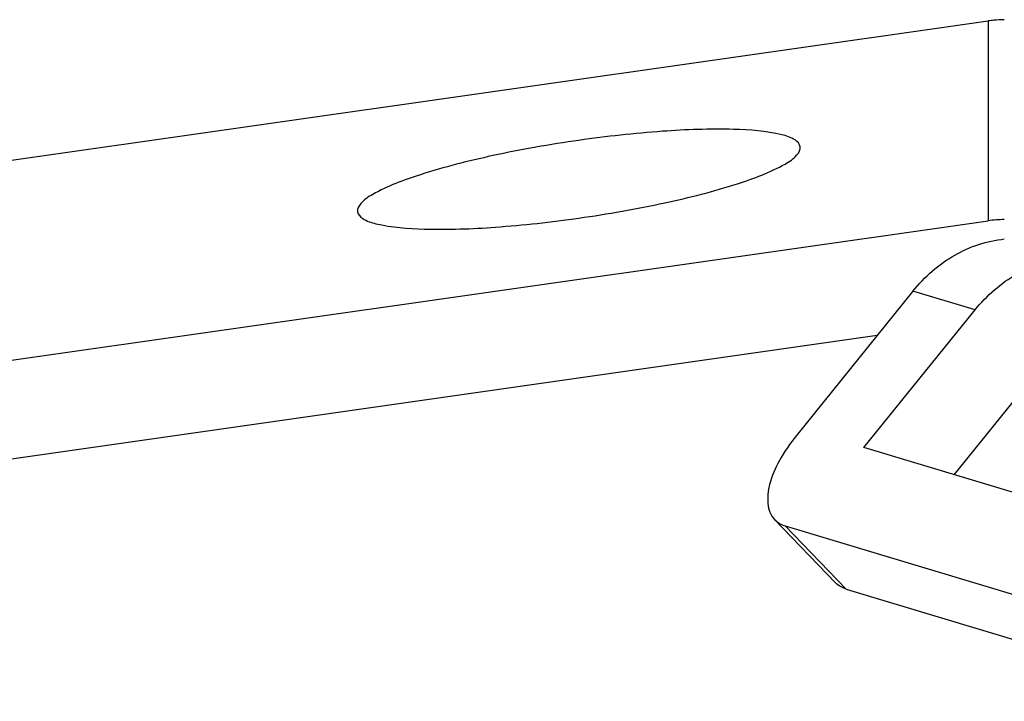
# Model space of a CAD drawing. Header units: millimetres. Extents: x 0 to 420, y 0 to 297.
# Tile 36 of 256: x 157.43 to 165.36, y 16.13 to 21.61. Entities that reach past the tile are written whole.
import ezdxf

# ---------------------------------------------------------------- set-up
doc = ezdxf.new("R2010")
doc.units = ezdxf.units.MM
doc.header["$LTSCALE"] = 23.1
doc.layers.get('0').update_dxf_attribs({"linetype": 'CONTINUOUS'})

msp = doc.modelspace()

# ---------------------------------------------------------------- linework, layer by layer
at = {"color": 7, "linetype": 'Continuous'}
for p, q in [((151.4699, 19.6397), (165.2269, 21.5992)), ((165.2269, 21.5992), (165.2269, 19.9925)), ((151.4699, 18.033), (165.2269, 19.9925)), ((164.6208, 19.4265), (163.6831, 18.2661)), ((165.1208, 19.2762), (164.6208, 19.4265)), ((164.2259, 18.1688), (165.1208, 19.2762)), ((164.3319, 19.069), (151.6129, 17.2573)), ((165.6107, 18.7682), (164.9503, 17.9509)), ((167.0259, 17.3266), (164.2259, 18.1688)), ((163.9971, 17.0825), (163.5072, 17.5905)), ((163.5932, 17.5396), (166.5932, 16.6373)), ((164.0831, 17.0316), (163.5932, 17.5396)), ((164.0831, 17.0316), (167.0831, 16.1293))]:
    msp.add_line(p, q, dxfattribs=at)
for centre, radius, start, end in [((165.37, 20.5944), 1.0149, 95.61498, 98.10607), ((165.3701, 20.5936), 1.0157, 90.81273, 95.61371), ((165.3701, 18.9865), 1.0161, 90.81502, 98.10212)]:
    msp.add_arc(centre, radius, start, end, dxfattribs=at)
for points, knots in [([(163.714, 20.5882), (163.7107, 20.6107), (163.6607, 20.6585), (163.4784, 20.7116), (163.1152, 20.738), (162.5703, 20.7167), (162.156, 20.671), (161.9331, 20.6392)], [0, 0, 0, 0, 0.037411, 0.100243, 0.315062, 0.6293, 1, 1, 1, 1]), ([(161.9331, 20.6392), (161.7012, 20.6062), (161.2715, 20.5305), (160.7165, 20.3917), (160.3559, 20.2576), (160.1862, 20.1514), (160.1489, 20.0886), (160.1523, 20.0652)], [0, 0, 0, 0, 0.367575, 0.682853, 0.89962, 0.962899, 1, 1, 1, 1]), ([(161.9331, 20.0141), (162.1651, 20.0472), (162.5947, 20.1229), (163.1498, 20.2616), (163.5104, 20.3958), (163.6801, 20.502), (163.7174, 20.5648), (163.714, 20.5882)], [0, 0, 0, 0, 0.367575, 0.682853, 0.89962, 0.962899, 1, 1, 1, 1]), ([(160.1523, 20.0652), (160.1555, 20.0427), (160.2055, 19.9948), (160.3878, 19.9417), (160.7511, 19.9154), (161.296, 19.9366), (161.7103, 19.9824), (161.9331, 20.0141)], [0, 0, 0, 0, 0.037411, 0.100243, 0.315062, 0.6293, 1, 1, 1, 1]), ([(164.6208, 19.4265), (164.714, 19.5418), (164.9351, 19.7371), (165.2169, 19.8324), (165.3557, 19.8463)], [0, 0, 0, 0, 0.515267, 1, 1, 1, 1]), ([(165.1208, 19.2762), (165.214, 19.3914), (165.4351, 19.5867), (165.7169, 19.6821), (165.8557, 19.696)], [0, 0, 0, 0, 0.515266, 1, 1, 1, 1]), ([(163.6831, 18.2661), (163.632, 18.2029), (163.5461, 18.0758), (163.4456, 17.8591), (163.4416, 17.6581), (163.5075, 17.5903)], [0, 0, 0, 0, 0.331086, 0.614687, 1, 1, 1, 1])]:
    msp.add_open_spline(points, degree=3, knots=knots, dxfattribs=at)
for points in [[(163.5075, 17.5903), (163.5306, 17.5664), (163.5614, 17.5492), (163.5932, 17.5396)], [(164.0831, 17.0316), (164.0513, 17.0412), (164.0205, 17.0585), (163.9974, 17.0823)]]:
    msp.add_open_spline(points, degree=3, dxfattribs=at)

doc.saveas('drawing.dxf')
